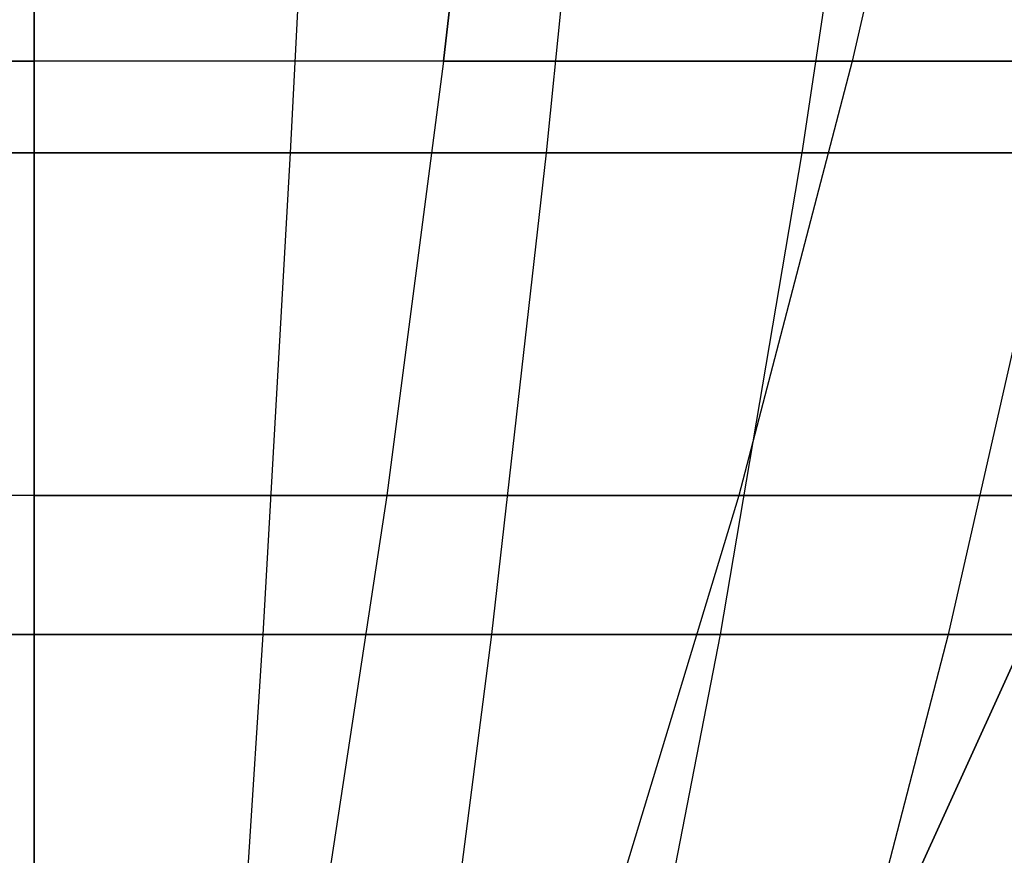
# Model space of a CAD drawing. Extents: x -125 to 125, y -143 to 0.
# Tile 71 of 241: x -0.03 to 1.76, y -139.94 to -138.42. Entities that reach past the tile are written whole.
import ezdxf

# ---------------------------------------------------------------- set-up
doc = ezdxf.new("R2010")
doc.units = 0
doc.header["$LTSCALE"] = 25.4
doc.layers.get('0').update_dxf_attribs({"linetype": 'CONTINUOUS'})

# ---------------------------------------------------------------- blocks, each defined once
blk = doc.blocks.new('NL2500026672_STL')
at = {"color": 0}
for p, q in [((0, -137.6057, 19.399), (0, -138.4955, 17.0684)), ((0, -137.6057, 19.399), (0, -138.4955, 17.0684)), ((0, -137.6057, -19.399), (0, -138.4955, -17.0684)), ((0, -137.6057, -19.399), (0, -138.4955, -17.0684)), ((0.8462, -137.6057, 19.3805), (0.7445, -138.4955, 17.0522)), ((0.8462, -137.6057, 19.3805), (0.7445, -138.4955, 17.0522)), ((0.7445, -138.4955, -17.0522), (0.8462, -137.6057, -19.3805)), ((0.7445, -138.4955, -17.0522), (0.8462, -137.6057, -19.3805)), ((1.6907, -137.6057, 19.3252), (1.4876, -138.4955, 17.0035)), ((1.6907, -137.6057, 19.3252), (1.4876, -138.4955, 17.0035)), ((1.6907, -137.6057, -19.3252), (1.4876, -138.4955, -17.0035)), ((1.6907, -137.6057, -19.3252), (1.4876, -138.4955, -17.0035)), ((0, -138.6626, -22.0893), (0, -137.6886, -24.4061)), ((0, -138.6626, -22.0893), (0, -137.6886, -24.4061)), ((0.5146, -137.6886, 24.4007), (0.4657, -138.6626, 22.0844)), ((0.5146, -137.6886, 24.4007), (0.4657, -138.6626, 22.0844)), ((1.0289, -137.6886, -24.3845), (0.9312, -138.6626, -22.0696)), ((1.0289, -137.6886, -24.3845), (0.9312, -138.6626, -22.0696)), ((1.5427, -137.6886, 24.3573), (1.3963, -138.6626, 22.0451)), ((1.5427, -137.6886, 24.3573), (1.3963, -138.6626, 22.0451)), ((0, -138.4955, 17.0684), (-0.7445, -138.4955, 17.0522)), ((-0.7445, -138.4955, -17.0522), (0, -138.4955, -17.0684)), ((-0.7445, -138.4955, -17.0522), (0, -138.4955, -17.0684)), ((0, -138.4955, 17.0684), (-0.7445, -138.4955, 17.0522)), ((0.7445, -138.4955, 17.0522), (0, -138.4955, 17.0684)), ((0, -138.4955, 17.0684), (0, -139.2859, 14.7023)), ((0.7445, -138.4955, 17.0522), (0, -138.4955, 17.0684)), ((0.7445, -138.4955, -17.0522), (0, -138.4955, -17.0684)), ((0, -139.2859, -14.7023), (0, -138.4955, -17.0684)), ((0, -139.2859, -14.7023), (0, -138.4955, -17.0684)), ((0.7445, -138.4955, -17.0522), (0, -138.4955, -17.0684)), ((0, -138.4955, 17.0684), (0, -139.2859, 14.7023)), ((0.7445, -138.4955, 17.0522), (0.6413, -139.2859, 14.6884)), ((0.7445, -138.4955, 17.0522), (0.6413, -139.2859, 14.6884)), ((0.7445, -138.4955, -17.0522), (0.6413, -139.2859, -14.6884)), ((0.7445, -138.4955, -17.0522), (0.6413, -139.2859, -14.6884)), ((1.4876, -138.4955, 17.0035), (0.7445, -138.4955, 17.0522)), ((1.4876, -138.4955, 17.0035), (0.7445, -138.4955, 17.0522)), ((0.7445, -138.4955, -17.0522), (1.4876, -138.4955, -17.0035)), ((0.7445, -138.4955, -17.0522), (1.4876, -138.4955, -17.0035)), ((1.4876, -138.4955, 17.0035), (1.2814, -139.2859, 14.6464)), ((1.4876, -138.4955, 17.0035), (1.2814, -139.2859, 14.6464)), ((1.4876, -138.4955, -17.0035), (1.2814, -139.2859, -14.6464)), ((1.4876, -138.4955, -17.0035), (1.2814, -139.2859, -14.6464)), ((2.2279, -138.4955, 16.9224), (1.4876, -138.4955, 17.0035)), ((2.2279, -138.4955, 16.9224), (1.4876, -138.4955, 17.0035)), ((1.4876, -138.4955, -17.0035), (2.2279, -138.4955, -16.9224)), ((1.4876, -138.4955, -17.0035), (2.2279, -138.4955, -16.9224)), ((0, -138.6626, -22.0893), (-0.9312, -138.6626, -22.0696)), ((0, -138.6626, -22.0893), (-0.9312, -138.6626, -22.0696)), ((-0.4657, -138.6626, 22.0844), (0.4657, -138.6626, 22.0844)), ((-0.4657, -138.6626, 22.0844), (0.4657, -138.6626, 22.0844)), ((0.9312, -138.6626, -22.0696), (0, -138.6626, -22.0893)), ((0.9312, -138.6626, -22.0696), (0, -138.6626, -22.0893)), ((0, -139.5387, -19.7336), (0, -138.6626, -22.0893)), ((0, -139.5387, -19.7336), (0, -138.6626, -22.0893)), ((0.4657, -138.6626, 22.0844), (0.416, -139.5387, 19.7292)), ((0.4657, -138.6626, 22.0844), (0.416, -139.5387, 19.7292)), ((0.4657, -138.6626, 22.0844), (1.3963, -138.6626, 22.0451)), ((0.4657, -138.6626, 22.0844), (1.3963, -138.6626, 22.0451)), ((0.9312, -138.6626, -22.0696), (0.8319, -139.5387, -19.7161)), ((0.9312, -138.6626, -22.0696), (0.8319, -139.5387, -19.7161)), ((1.8608, -138.6626, -22.0107), (0.9312, -138.6626, -22.0696)), ((1.8608, -138.6626, -22.0107), (0.9312, -138.6626, -22.0696)), ((1.3963, -138.6626, 22.0451), (1.2474, -139.5387, 19.6941)), ((1.3963, -138.6626, 22.0451), (1.2474, -139.5387, 19.6941)), ((1.3963, -138.6626, 22.0451), (2.3244, -138.6626, 21.9666)), ((1.3963, -138.6626, 22.0451), (2.3244, -138.6626, 21.9666)), ((1.8608, -138.6626, -22.0107), (1.6623, -139.5387, -19.6635)), ((1.8608, -138.6626, -22.0107), (1.6623, -139.5387, -19.6635)), ((0, -139.2859, 14.7023), (-0.6413, -139.2859, 14.6884)), ((0, -139.2859, -14.7023), (-0.6413, -139.2859, -14.6884)), ((0, -139.2859, -14.7023), (-0.6413, -139.2859, -14.6884)), ((0, -139.2859, 14.7023), (-0.6413, -139.2859, 14.6884)), ((0.6413, -139.2859, 14.6884), (0, -139.2859, 14.7023)), ((0, -139.2859, 14.7023), (0, -139.9757, 12.3049)), ((0, -139.2859, -14.7023), (0, -139.9757, -12.3049)), ((0, -139.2859, -14.7023), (0.6413, -139.2859, -14.6884)), ((0, -139.2859, -14.7023), (0, -139.9757, -12.3049)), ((0, -139.2859, -14.7023), (0.6413, -139.2859, -14.6884)), ((0, -139.2859, 14.7023), (0, -139.9757, 12.3049)), ((0.6413, -139.2859, 14.6884), (0, -139.2859, 14.7023)), ((0.6413, -139.2859, 14.6884), (0.5367, -139.9757, 12.2932)), ((0.6413, -139.2859, -14.6884), (0.5367, -139.9757, -12.2932)), ((0.6413, -139.2859, 14.6884), (0.5367, -139.9757, 12.2932)), ((0.6413, -139.2859, -14.6884), (0.5367, -139.9757, -12.2932)), ((1.2814, -139.2859, 14.6464), (0.6413, -139.2859, 14.6884)), ((1.2814, -139.2859, 14.6464), (0.6413, -139.2859, 14.6884)), ((0.6413, -139.2859, -14.6884), (1.2814, -139.2859, -14.6464)), ((0.6413, -139.2859, -14.6884), (1.2814, -139.2859, -14.6464)), ((1.2814, -139.2859, 14.6464), (1.0724, -139.9757, 12.2581)), ((1.2814, -139.2859, 14.6464), (1.0724, -139.9757, 12.2581)), ((1.2814, -139.2859, -14.6464), (1.0724, -139.9757, -12.2581)), ((1.2814, -139.2859, -14.6464), (1.0724, -139.9757, -12.2581)), ((1.919, -139.2859, 14.5766), (1.2814, -139.2859, 14.6464)), ((1.919, -139.2859, 14.5766), (1.2814, -139.2859, 14.6464)), ((1.2814, -139.2859, -14.6464), (1.919, -139.2859, -14.5766)), ((1.2814, -139.2859, -14.6464), (1.919, -139.2859, -14.5766)), ((1.919, -139.2859, 14.5766), (1.6061, -139.9757, 12.1997)), ((1.919, -139.2859, 14.5766), (1.6061, -139.9757, 12.1997)), ((1.6061, -139.9757, -12.1997), (1.919, -139.2859, -14.5766)), ((1.6061, -139.9757, -12.1997), (1.919, -139.2859, -14.5766)), ((0, -139.5387, -19.7336), (-0.8319, -139.5387, -19.7161)), ((0, -139.5387, -19.7336), (-0.8319, -139.5387, -19.7161)), ((-0.416, -139.5387, 19.7292), (0.416, -139.5387, 19.7292)), ((-0.416, -139.5387, 19.7292), (0.416, -139.5387, 19.7292)), ((0.8319, -139.5387, -19.7161), (0, -139.5387, -19.7336)), ((0.8319, -139.5387, -19.7161), (0, -139.5387, -19.7336)), ((0, -140.3154, -17.3433), (0, -139.5387, -19.7336)), ((0, -140.3154, -17.3433), (0, -139.5387, -19.7336)), ((0.416, -139.5387, 19.7292), (0.3656, -140.3154, 17.3395)), ((0.416, -139.5387, 19.7292), (0.3656, -140.3154, 17.3395)), ((0.416, -139.5387, 19.7292), (1.2474, -139.5387, 19.6941)), ((0.416, -139.5387, 19.7292), (1.2474, -139.5387, 19.6941)), ((0.8319, -139.5387, -19.7161), (0.7311, -140.3154, -17.3279)), ((0.8319, -139.5387, -19.7161), (0.7311, -140.3154, -17.3279)), ((1.6623, -139.5387, -19.6635), (0.8319, -139.5387, -19.7161)), ((1.6623, -139.5387, -19.6635), (0.8319, -139.5387, -19.7161)), ((1.2474, -139.5387, 19.6941), (1.0963, -140.3154, 17.3087)), ((1.2474, -139.5387, 19.6941), (1.0963, -140.3154, 17.3087)), ((1.2474, -139.5387, 19.6941), (2.0765, -139.5387, 19.6241)), ((1.2474, -139.5387, 19.6941), (2.0765, -139.5387, 19.6241)), ((1.6623, -139.5387, -19.6635), (1.461, -140.3154, -17.2817)), ((1.6623, -139.5387, -19.6635), (1.461, -140.3154, -17.2817)), ((2.4898, -139.5387, -19.5759), (1.6623, -139.5387, -19.6635)), ((2.4898, -139.5387, -19.5759), (1.6623, -139.5387, -19.6635))]:
    blk.add_line(p, q, dxfattribs=at)

msp = doc.modelspace()

# ---------------------------------------------------------------- block references
at = {"color": 253}
msp.add_blockref('NL2500026672_STL', (0, 0), dxfattribs=at)

doc.saveas('drawing.dxf')
